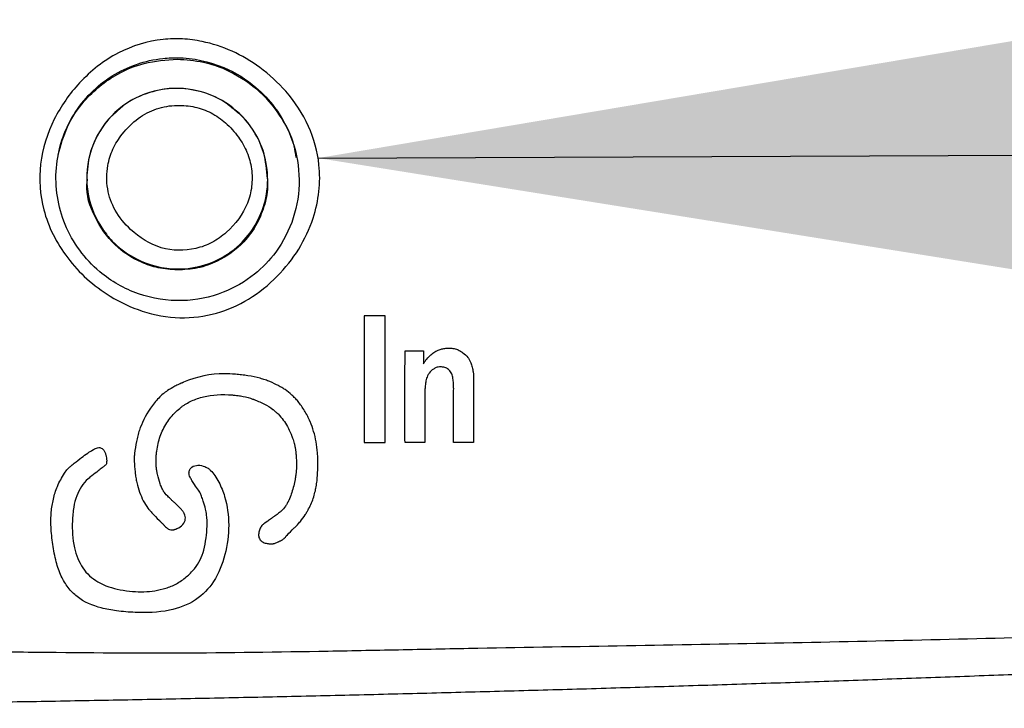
# Model space of a CAD drawing. Header units: millimetres. Extents: x 0 to 768, y 0 to 594.
# Tile 18 of 145: x 152 to 162, y 163 to 171. Entities that reach past the tile are written whole.
import ezdxf

# ---------------------------------------------------------------- set-up
doc = ezdxf.new("R2010")
doc.units = ezdxf.units.MM
doc.header["$LTSCALE"] = 2.75
doc.layers.add('DIMENSIONS', color=140, linetype='Continuous', lineweight=25)
doc.dimstyles.new('SLDDIMSTYLE4', dxfattribs={"dimtxt": 0.18, "dimasz": 9.0805, "dimexe": 0, "dimexo": 0.0625, "dimgap": 0, "dimtad": 0, "dimtih": 1, "dimtoh": 1, "dimdec": 0, "dimrnd": 1e-09, "dimzin": 0, "dimdsep": 46, "dimtxsty": 'Standard', "dimsah": 1, "dimcen": 0.09, "dimadec": 0, "dimazin": 0, "dimtfac": 9.0805, "dimtdec": 0, "dimtofl": 0, "dimtmove": 0, "dimatfit": 3, "dimfxl": 0, "dimfrac": 2, "dimtolj": 1, "dimtzin": 0, "dimarcsym": 0})

msp = doc.modelspace()

# ---------------------------------------------------------------- linework, layer by layer
for p, q in [((152.282, 169.1), (152.282, 169.088)), ((154.282, 169.065), (154.282, 169.085))]:
    msp.add_line(p, q)
for points, knots in [([(153.125, 170.631), (153.197, 170.639), (153.342, 170.643), (153.601, 170.608), (153.895, 170.512), (154.211, 170.325), (154.51, 170.052), (154.753, 169.688), (154.86, 169.295), (154.859, 168.947), (154.788, 168.628), (154.636, 168.304), (154.392, 167.998), (154.085, 167.749), (153.715, 167.586), (153.307, 167.534), (152.901, 167.609), (152.555, 167.771), (152.279, 167.977), (152.066, 168.209), (151.903, 168.467), (151.772, 168.814), (151.738, 169.263), (151.872, 169.674), (152.044, 169.964), (152.261, 170.232), (152.607, 170.509), (152.954, 170.613), (153.125, 170.631)], [0, 0, 0, 0, 0.022523, 0.045345, 0.081669, 0.11849, 0.15905, 0.207001, 0.252536, 0.283332, 0.314536, 0.353816, 0.394016, 0.436326, 0.476761, 0.519406, 0.563483, 0.604254, 0.637521, 0.670062, 0.70176, 0.731983, 0.784409, 0.838351, 0.864052, 0.889443, 0.946099, 1, 1, 1, 1]), ([(153.124, 170.422), (152.927, 170.4), (152.535, 170.266), (152.095, 169.821), (151.895, 169.212), (151.997, 168.562), (152.361, 168.066), (152.844, 167.792), (153.33, 167.715), (153.78, 167.807), (154.131, 168.01), (154.402, 168.293), (154.587, 168.652), (154.652, 169.081), (154.579, 169.509), (154.396, 169.857), (154.133, 170.138), (153.774, 170.361), (153.436, 170.432), (153.208, 170.429), (153.155, 170.425), (153.124, 170.422)], [0, 0, 0, 0, 0.071035, 0.143155, 0.216604, 0.291614, 0.368408, 0.426922, 0.48558, 0.541064, 0.58907, 0.629591, 0.680332, 0.730972, 0.781614, 0.832364, 0.868299, 0.917902, 0.981052, 0.988715, 1, 1, 1, 1]), ([(151.966, 169.356), (151.995, 169.461), (152.055, 169.676), (152.27, 169.997), (152.568, 170.238), (152.93, 170.389), (153.159, 170.405), (153.282, 170.414)], [0, 0, 0, 0, 0.177709, 0.364306, 0.625593, 0.798787, 1, 1, 1, 1]), ([(153.282, 170.414), (153.379, 170.407), (153.561, 170.394), (153.864, 170.291), (154.165, 170.104), (154.42, 169.807), (154.564, 169.536), (154.587, 169.369), (154.592, 169.325)], [0, 0, 0, 0, 0.158448, 0.29753, 0.516823, 0.725002, 0.928705, 1, 1, 1, 1]), ([(153.249, 170.091), (153.385, 170.094), (153.65, 170.046), (153.981, 169.834), (154.198, 169.536), (154.293, 169.205), (154.278, 168.885), (154.175, 168.607), (153.998, 168.368), (153.71, 168.157), (153.441, 168.093), (153.129, 168.095), (152.869, 168.159), (152.623, 168.336), (152.429, 168.55), (152.277, 168.861), (152.27, 169.31), (152.457, 169.721), (152.805, 170.013), (153.1, 170.087), (153.249, 170.091)], [0, 0, 0, 0, 0.064897, 0.126167, 0.183815, 0.237847, 0.288273, 0.335107, 0.37837, 0.429593, 0.504845, 0.505626, 0.580001, 0.627939, 0.649106, 0.718411, 0.788061, 0.858148, 0.928765, 1, 1, 1, 1]), ([(153.886, 169.875), (153.87, 169.889), (153.773, 169.972), (153.559, 170.063), (153.26, 170.104), (152.962, 170.054), (152.725, 169.943), (152.609, 169.831), (152.571, 169.794)], [0, 0, 0, 0, 0.045058, 0.264386, 0.470079, 0.665758, 0.88919, 1, 1, 1, 1]), ([(153.281, 169.903), (153.204, 169.901), (153.05, 169.876), (152.839, 169.764), (152.679, 169.604), (152.564, 169.424), (152.502, 169.217), (152.497, 168.98), (152.588, 168.729), (152.786, 168.491), (153.091, 168.294), (153.429, 168.292), (153.671, 168.38), (153.885, 168.533), (154.049, 168.75), (154.113, 169.006), (154.11, 169.2), (154.061, 169.388), (153.96, 169.561), (153.825, 169.711), (153.661, 169.827), (153.476, 169.893), (153.347, 169.904), (153.281, 169.903)], [0, 0, 0, 0, 0.046396, 0.092302, 0.142017, 0.181316, 0.21922, 0.270798, 0.320601, 0.374846, 0.453933, 0.530516, 0.568487, 0.608053, 0.687881, 0.725844, 0.764661, 0.802575, 0.841198, 0.883404, 0.922328, 0.960349, 1, 1, 1, 1]), ([(154.281, 169.09), (154.272, 169.188), (154.255, 169.374), (154.141, 169.612), (154.014, 169.776), (153.92, 169.849), (153.886, 169.875)], [0, 0, 0, 0, 0.3229099, 0.6086505, 0.8578208, 1, 1, 1, 1]), ([(152.571, 169.794), (152.561, 169.786), (152.496, 169.729), (152.402, 169.585), (152.3, 169.359), (152.288, 169.186), (152.282, 169.096)], [0, 0, 0, 0, 0.049259, 0.336417, 0.653421, 1, 1, 1, 1]), ([(153.282, 168.083), (153.212, 168.088), (153.076, 168.098), (152.836, 168.179), (152.571, 168.352), (152.361, 168.657), (152.266, 168.928), (152.288, 169.068), (152.291, 169.087)], [0, 0, 0, 0, 0.135155, 0.26083, 0.48296, 0.726283, 0.964273, 1, 1, 1, 1]), ([(154.278, 169.064), (154.279, 169.051), (154.286, 168.966), (154.253, 168.804), (154.17, 168.587), (154.002, 168.356), (153.771, 168.188), (153.511, 168.095), (153.358, 168.087), (153.282, 168.083)], [0, 0, 0, 0, 0.025061, 0.162861, 0.311913, 0.473089, 0.707419, 0.853746, 1, 1, 1, 1]), ([(155.581, 167.576), (155.581, 167.576), (155.581, 167.576), (155.581, 167.576), (155.581, 167.576), (155.581, 167.576), (155.58, 167.576), (155.58, 167.576), (155.578, 167.576), (155.577, 167.576), (155.571, 167.576), (155.565, 167.576), (155.54, 167.576), (155.519, 167.576), (155.478, 167.576), (155.457, 167.576), (155.408, 167.576), (155.379, 167.576), (155.35, 167.576)], [0, 0, 0, 0, 0.000119, 0.000183, 0.00045, 0.001501, 0.001501, 0.005688, 0.005688, 0.022427, 0.022427, 0.089378, 0.089378, 0.357181, 0.357181, 0.624984, 0.624984, 1, 1, 1, 1]), ([(155.35, 167.576), (155.35, 167.46), (155.35, 167.343), (155.35, 167.11), (155.35, 166.993), (155.35, 166.643), (155.35, 166.41), (155.35, 166.176)], [0, 0, 0, 0, 0.25, 0.25, 0.5, 0.5, 1, 1, 1, 1]), ([(155.581, 166.176), (155.581, 166.293), (155.581, 166.41), (155.581, 166.643), (155.581, 166.76), (155.581, 167.11), (155.581, 167.343), (155.581, 167.576)], [0, 0, 0, 0, 0.25, 0.25, 0.500001, 0.500001, 1, 1, 1, 1]), ([(155.8, 166.176), (155.8, 166.261), (155.799, 166.345), (155.799, 166.514), (155.799, 166.599), (155.8, 166.852), (155.8, 167.021), (155.8, 167.19)], [0, 0, 0, 0, 0.25, 0.25, 0.500001, 0.500001, 1, 1, 1, 1]), ([(155.8, 167.19), (155.817, 167.19), (155.834, 167.19), (155.868, 167.19), (155.885, 167.19), (155.936, 167.19), (155.97, 167.19), (156.004, 167.19)], [0, 0, 0, 0, 0.25, 0.25, 0.5, 0.5, 1, 1, 1, 1]), ([(156.004, 167.19), (156.004, 167.178), (156.004, 167.166), (156.004, 167.142), (156.004, 167.13), (156.004, 167.093), (156.004, 167.069), (156.004, 167.044)], [0, 0, 0, 0, 0.25, 0.25, 0.5, 0.5, 1, 1, 1, 1]), ([(156.085, 167.145), (156.092, 167.151), (156.099, 167.156), (156.114, 167.167), (156.122, 167.172), (156.145, 167.186), (156.161, 167.194), (156.178, 167.201)], [0, 0, 0, 0, 0.251078, 0.251078, 0.502155, 0.502155, 1, 1, 1, 1]), ([(156.178, 167.201), (156.184, 167.203), (156.191, 167.206), (156.205, 167.21), (156.212, 167.211), (156.233, 167.215), (156.247, 167.217), (156.261, 167.218)], [0, 0, 0, 0, 0.251244, 0.251244, 0.502487, 0.502487, 1, 1, 1, 1]), ([(156.261, 167.218), (156.27, 167.218), (156.28, 167.219), (156.298, 167.219), (156.307, 167.218), (156.334, 167.215), (156.352, 167.212), (156.369, 167.206)], [0, 0, 0, 0, 0.252132, 0.252132, 0.504266, 0.504266, 1, 1, 1, 1]), ([(156.369, 167.206), (156.382, 167.202), (156.394, 167.196), (156.418, 167.183), (156.43, 167.176), (156.461, 167.153), (156.48, 167.135), (156.496, 167.114)], [0, 0, 0, 0, 0.254749, 0.254749, 0.509507, 0.509507, 1, 1, 1, 1]), ([(156.004, 167.044), (156.009, 167.054), (156.015, 167.063), (156.027, 167.081), (156.034, 167.09), (156.054, 167.115), (156.069, 167.131), (156.085, 167.145)], [0, 0, 0, 0, 0.251222, 0.251222, 0.502442, 0.502442, 1, 1, 1, 1]), ([(156.496, 167.114), (156.499, 167.11), (156.503, 167.105), (156.509, 167.096), (156.512, 167.092), (156.519, 167.077), (156.524, 167.067), (156.527, 167.057)], [0, 0, 0, 0, 0.25171, 0.25171, 0.503422, 0.503422, 1, 1, 1, 1]), ([(156.145, 167.004), (156.134, 166.999), (156.124, 166.993), (156.096, 166.975), (156.08, 166.96), (156.06, 166.933), (156.054, 166.922), (156.049, 166.911)], [0, 0, 0, 0, 0.258128, 0.258128, 0.73386, 0.73386, 1, 1, 1, 1]), ([(156.24, 167.006), (156.232, 167.008), (156.224, 167.009), (156.208, 167.011), (156.2, 167.011), (156.176, 167.011), (156.16, 167.008), (156.145, 167.004)], [0, 0, 0, 0, 0.253513, 0.253513, 0.507017, 0.507017, 1, 1, 1, 1]), ([(156.311, 166.947), (156.307, 166.954), (156.302, 166.961), (156.287, 166.978), (156.275, 166.988), (156.255, 167), (156.247, 167.003), (156.24, 167.006)], [0, 0, 0, 0, 0.257404, 0.257404, 0.748675, 0.748675, 1, 1, 1, 1]), ([(156.527, 167.057), (156.533, 167.041), (156.538, 167.024), (156.547, 166.991), (156.55, 166.974), (156.558, 166.923), (156.559, 166.889), (156.558, 166.855)], [0, 0, 0, 0, 0.252049, 0.252049, 0.504097, 0.504097, 1, 1, 1, 1]), ([(153.8, 166.936), (153.841, 166.936), (153.883, 166.934), (153.927, 166.93), (153.949, 166.928), (153.971, 166.926), (153.994, 166.923), (154.017, 166.92), (154.038, 166.917), (154.063, 166.913), (154.113, 166.906), (154.158, 166.896), (154.198, 166.885), (154.218, 166.88), (154.237, 166.874), (154.255, 166.868), (154.273, 166.862), (154.288, 166.856), (154.306, 166.849), (154.341, 166.833), (154.372, 166.818), (154.4, 166.804), (154.414, 166.796), (154.427, 166.789), (154.439, 166.782), (154.446, 166.778), (154.451, 166.774), (154.457, 166.771), (154.463, 166.767), (154.467, 166.765), (154.474, 166.76), (154.5, 166.742), (154.526, 166.722), (154.55, 166.7), (154.562, 166.689), (154.574, 166.678), (154.585, 166.666), (154.591, 166.66), (154.596, 166.654), (154.602, 166.647), (154.608, 166.641), (154.612, 166.636), (154.618, 166.628), (154.644, 166.597), (154.667, 166.564), (154.689, 166.527), (154.7, 166.508), (154.711, 166.489), (154.721, 166.469), (154.726, 166.459), (154.731, 166.448), (154.736, 166.438), (154.739, 166.433), (154.741, 166.427), (154.744, 166.422), (154.745, 166.419), (154.746, 166.417), (154.747, 166.414), (154.748, 166.411), (154.749, 166.41), (154.751, 166.406), (154.781, 166.336), (154.803, 166.262), (154.818, 166.182), (154.825, 166.143), (154.83, 166.102), (154.833, 166.06), (154.835, 166.039), (154.836, 166.017), (154.837, 165.996), (154.837, 165.985), (154.837, 165.974), (154.837, 165.963), (154.837, 165.957), (154.837, 165.952), (154.837, 165.946), (154.837, 165.941), (154.837, 165.933), (154.837, 165.93), (154.836, 165.872), (154.833, 165.819), (154.829, 165.771), (154.827, 165.747), (154.824, 165.725), (154.82, 165.703), (154.819, 165.692), (154.817, 165.682), (154.815, 165.672), (154.813, 165.662), (154.812, 165.654), (154.809, 165.642), (154.799, 165.597), (154.785, 165.552), (154.766, 165.508), (154.757, 165.486), (154.746, 165.463), (154.734, 165.441), (154.729, 165.43), (154.723, 165.419), (154.716, 165.408), (154.713, 165.402), (154.71, 165.397), (154.706, 165.391), (154.705, 165.389), (154.703, 165.386), (154.701, 165.383), (154.7, 165.382), (154.7, 165.38), (154.699, 165.379), (154.698, 165.378), (154.696, 165.375), (154.696, 165.375), (154.681, 165.35), (154.663, 165.326), (154.643, 165.302), (154.633, 165.29), (154.622, 165.278), (154.611, 165.266), (154.606, 165.26), (154.6, 165.254), (154.594, 165.248), (154.591, 165.245), (154.588, 165.242), (154.586, 165.239), (154.583, 165.237), (154.58, 165.235), (154.576, 165.231), (154.545, 165.2), (154.519, 165.175), (154.501, 165.156), (154.482, 165.136), (154.469, 165.121), (154.465, 165.115), (154.463, 165.112), (154.456, 165.108), (154.445, 165.101), (154.439, 165.098), (154.432, 165.094), (154.425, 165.09), (154.421, 165.088), (154.417, 165.085), (154.412, 165.083), (154.41, 165.082), (154.407, 165.081), (154.405, 165.08), (154.403, 165.078), (154.399, 165.076), (154.398, 165.076), (154.387, 165.07), (154.376, 165.066), (154.366, 165.062), (154.361, 165.061), (154.357, 165.059), (154.352, 165.058), (154.35, 165.058), (154.347, 165.058), (154.345, 165.057), (154.343, 165.057), (154.343, 165.057), (154.339, 165.056), (154.324, 165.055), (154.31, 165.055), (154.296, 165.056), (154.282, 165.057), (154.269, 165.06), (154.254, 165.064), (154.239, 165.069), (154.227, 165.075), (154.217, 165.081), (154.212, 165.085), (154.207, 165.088), (154.204, 165.092), (154.202, 165.094), (154.2, 165.096), (154.199, 165.098), (154.197, 165.1), (154.196, 165.101), (154.195, 165.105), (154.187, 165.118), (154.183, 165.132), (154.182, 165.147), (154.181, 165.162), (154.183, 165.18), (154.187, 165.196), (154.191, 165.212), (154.197, 165.227), (154.205, 165.239), (154.212, 165.251), (154.223, 165.263), (154.233, 165.27), (154.242, 165.278), (154.258, 165.29), (154.282, 165.307), (154.294, 165.316), (154.307, 165.325), (154.323, 165.336), (154.33, 165.342), (154.339, 165.348), (154.347, 165.354), (154.352, 165.357), (154.356, 165.36), (154.361, 165.363), (154.363, 165.365), (154.365, 165.367), (154.367, 165.368), (154.37, 165.37), (154.374, 165.373), (154.375, 165.373), (154.389, 165.384), (154.401, 165.393), (154.411, 165.4), (154.416, 165.404), (154.42, 165.407), (154.424, 165.41), (154.426, 165.412), (154.427, 165.413), (154.429, 165.415), (154.43, 165.415), (154.431, 165.416), (154.431, 165.417), (154.432, 165.417), (154.431, 165.417), (154.433, 165.419), (154.45, 165.434), (154.465, 165.452), (154.479, 165.472), (154.486, 165.481), (154.492, 165.492), (154.498, 165.502), (154.501, 165.508), (154.504, 165.513), (154.507, 165.519), (154.508, 165.521), (154.51, 165.524), (154.511, 165.527), (154.512, 165.528), (154.512, 165.53), (154.513, 165.531), (154.514, 165.533), (154.514, 165.533), (154.515, 165.536), (154.535, 165.582), (154.552, 165.629), (154.565, 165.677), (154.572, 165.701), (154.578, 165.726), (154.582, 165.75), (154.585, 165.762), (154.587, 165.775), (154.588, 165.787), (154.589, 165.793), (154.59, 165.8), (154.591, 165.806), (154.592, 165.809), (154.592, 165.812), (154.592, 165.815), (154.593, 165.817), (154.593, 165.818), (154.593, 165.82), (154.593, 165.821), (154.593, 165.824), (154.593, 165.825), (154.596, 165.852), (154.599, 165.877), (154.6, 165.901), (154.6, 165.913), (154.6, 165.925), (154.601, 165.936), (154.601, 165.942), (154.601, 165.947), (154.6, 165.953), (154.6, 165.956), (154.6, 165.958), (154.6, 165.961), (154.6, 165.962), (154.6, 165.964), (154.6, 165.965), (154.6, 165.966), (154.6, 165.966), (154.6, 165.969), (154.599, 165.99), (154.598, 166.009), (154.597, 166.027), (154.596, 166.036), (154.595, 166.044), (154.595, 166.052), (154.594, 166.056), (154.594, 166.059), (154.593, 166.063), (154.593, 166.067), (154.593, 166.069), (154.592, 166.074), (154.591, 166.084), (154.589, 166.094), (154.588, 166.104), (154.587, 166.109), (154.586, 166.114), (154.585, 166.119), (154.585, 166.121), (154.584, 166.124), (154.584, 166.126), (154.583, 166.129), (154.583, 166.132), (154.582, 166.134), (154.581, 166.142), (154.58, 166.148), (154.58, 166.149), (154.58, 166.149), (154.58, 166.15), (154.579, 166.153), (154.579, 166.154), (154.579, 166.156), (154.578, 166.158), (154.578, 166.159), (154.578, 166.16), (154.577, 166.161), (154.577, 166.161), (154.577, 166.162), (154.577, 166.162), (154.577, 166.163), (154.577, 166.161), (154.576, 166.164), (154.57, 166.185), (154.564, 166.205), (154.558, 166.222), (154.555, 166.231), (154.552, 166.239), (154.549, 166.247), (154.547, 166.251), (154.546, 166.254), (154.545, 166.258), (154.544, 166.26), (154.543, 166.262), (154.542, 166.263), (154.542, 166.264), (154.542, 166.265), (154.541, 166.266), (154.541, 166.267), (154.541, 166.267), (154.541, 166.267), (154.541, 166.268), (154.541, 166.267), (154.54, 166.269), (154.516, 166.327), (154.487, 166.378), (154.454, 166.424), (154.437, 166.447), (154.419, 166.468), (154.4, 166.488), (154.39, 166.497), (154.38, 166.507), (154.37, 166.516), (154.365, 166.52), (154.36, 166.525), (154.355, 166.529), (154.352, 166.531), (154.349, 166.533), (154.347, 166.535), (154.344, 166.538), (154.34, 166.54), (154.339, 166.542), (154.311, 166.563), (154.278, 166.583), (154.241, 166.603), (154.222, 166.612), (154.202, 166.621), (154.181, 166.63), (154.171, 166.635), (154.16, 166.639), (154.149, 166.644), (154.143, 166.646), (154.138, 166.648), (154.132, 166.65), (154.129, 166.651), (154.127, 166.652), (154.124, 166.653), (154.121, 166.654), (154.116, 166.656), (154.115, 166.656), (154.083, 166.668), (154.048, 166.678), (154.011, 166.685), (153.993, 166.689), (153.974, 166.692), (153.954, 166.695), (153.944, 166.696), (153.934, 166.697), (153.924, 166.698), (153.919, 166.699), (153.914, 166.7), (153.909, 166.7), (153.904, 166.7), (153.901, 166.701), (153.894, 166.701), (153.776, 166.71), (153.669, 166.704), (153.574, 166.681), (153.527, 166.67), (153.482, 166.654), (153.441, 166.635), (153.42, 166.625), (153.4, 166.615), (153.38, 166.603), (153.371, 166.597), (153.361, 166.591), (153.352, 166.585), (153.342, 166.579), (153.334, 166.573), (153.324, 166.565), (153.284, 166.534), (153.246, 166.498), (153.213, 166.457), (153.18, 166.416), (153.15, 166.368), (153.126, 166.32), (153.102, 166.271), (153.084, 166.219), (153.071, 166.164), (153.065, 166.137), (153.06, 166.108), (153.056, 166.079), (153.054, 166.064), (153.053, 166.05), (153.051, 166.035), (153.05, 166.02), (153.049, 166.003), (153.049, 165.989), (153.048, 165.961), (153.049, 165.934), (153.051, 165.907), (153.052, 165.893), (153.054, 165.88), (153.056, 165.866), (153.057, 165.86), (153.058, 165.853), (153.059, 165.846), (153.06, 165.843), (153.061, 165.84), (153.061, 165.836), (153.062, 165.833), (153.062, 165.832), (153.063, 165.827), (153.072, 165.787), (153.082, 165.75), (153.094, 165.717), (153.1, 165.701), (153.106, 165.685), (153.113, 165.671), (153.116, 165.663), (153.12, 165.656), (153.124, 165.649), (153.125, 165.646), (153.127, 165.642), (153.129, 165.639), (153.13, 165.638), (153.131, 165.636), (153.132, 165.634), (153.133, 165.633), (153.135, 165.63), (153.135, 165.629), (153.14, 165.621), (153.154, 165.605), (153.177, 165.582), (153.189, 165.57), (153.202, 165.556), (153.218, 165.541), (153.226, 165.533), (153.235, 165.525), (153.244, 165.517), (153.249, 165.513), (153.253, 165.508), (153.258, 165.504), (153.261, 165.501), (153.263, 165.499), (153.266, 165.497), (153.268, 165.494), (153.272, 165.491), (153.273, 165.49), (153.296, 165.469), (153.314, 165.45), (153.329, 165.433), (153.336, 165.425), (153.342, 165.417), (153.347, 165.41), (153.35, 165.406), (153.352, 165.402), (153.354, 165.399), (153.355, 165.397), (153.356, 165.395), (153.357, 165.394), (153.358, 165.393), (153.358, 165.392), (153.358, 165.391), (153.359, 165.391), (153.358, 165.392), (153.36, 165.389), (153.37, 165.368), (153.374, 165.347), (153.371, 165.327), (153.369, 165.307), (153.361, 165.29), (153.344, 165.27), (153.328, 165.25), (153.306, 165.235), (153.279, 165.223), (153.272, 165.22), (153.263, 165.217), (153.26, 165.216), (153.257, 165.215), (153.254, 165.214), (153.251, 165.213), (153.248, 165.213), (153.246, 165.212), (153.243, 165.211), (153.24, 165.211), (153.239, 165.211), (153.235, 165.21), (153.218, 165.209), (153.202, 165.211), (153.187, 165.218), (153.18, 165.222), (153.173, 165.226), (153.162, 165.236), (153.156, 165.241), (153.15, 165.247), (153.143, 165.255), (153.139, 165.258), (153.135, 165.262), (153.131, 165.267), (153.129, 165.269), (153.127, 165.271), (153.127, 165.272), (153.126, 165.273), (153.125, 165.273), (153.125, 165.274), (153.12, 165.279), (153.119, 165.28), (153.115, 165.284), (153.112, 165.287), (153.108, 165.291), (153.104, 165.294), (153.101, 165.298), (153.097, 165.301), (153.094, 165.305), (153.092, 165.306), (153.09, 165.308), (153.088, 165.31), (153.087, 165.311), (153.086, 165.312), (153.085, 165.312), (153.084, 165.313), (153.084, 165.313), (153.083, 165.315), (153.053, 165.344), (153.028, 165.369), (153.008, 165.391), (152.998, 165.403), (152.988, 165.413), (152.98, 165.422), (152.976, 165.427), (152.972, 165.432), (152.969, 165.436), (152.967, 165.438), (152.965, 165.44), (152.964, 165.443), (152.963, 165.444), (152.962, 165.445), (152.962, 165.446), (152.961, 165.446), (152.961, 165.447), (152.96, 165.447), (152.96, 165.448), (152.96, 165.447), (152.959, 165.449), (152.921, 165.5), (152.89, 165.559), (152.866, 165.626), (152.854, 165.66), (152.844, 165.695), (152.836, 165.732), (152.831, 165.751), (152.828, 165.77), (152.824, 165.79), (152.823, 165.8), (152.821, 165.81), (152.82, 165.82), (152.819, 165.825), (152.818, 165.83), (152.818, 165.835), (152.817, 165.837), (152.817, 165.84), (152.817, 165.843), (152.816, 165.845), (152.816, 165.849), (152.816, 165.85), (152.811, 165.893), (152.808, 165.931), (152.807, 165.965), (152.806, 165.982), (152.806, 165.998), (152.807, 166.013), (152.807, 166.02), (152.807, 166.028), (152.808, 166.034), (152.808, 166.038), (152.808, 166.041), (152.809, 166.044), (152.809, 166.046), (152.809, 166.048), (152.809, 166.049), (152.809, 166.051), (152.809, 166.051), (152.81, 166.054), (152.815, 166.099), (152.822, 166.143), (152.831, 166.186), (152.836, 166.207), (152.841, 166.228), (152.846, 166.249), (152.851, 166.27), (152.858, 166.292), (152.864, 166.311), (152.888, 166.386), (152.93, 166.469), (152.987, 166.554), (153.016, 166.596), (153.046, 166.634), (153.077, 166.667), (153.093, 166.683), (153.109, 166.698), (153.126, 166.712), (153.134, 166.719), (153.142, 166.725), (153.15, 166.732), (153.155, 166.735), (153.159, 166.738), (153.163, 166.741), (153.167, 166.744), (153.17, 166.745), (153.176, 166.749), (153.2, 166.766), (153.227, 166.781), (153.256, 166.797), (153.271, 166.804), (153.286, 166.812), (153.302, 166.819), (153.31, 166.823), (153.318, 166.826), (153.326, 166.83), (153.33, 166.832), (153.334, 166.834), (153.338, 166.835), (153.34, 166.836), (153.343, 166.837), (153.345, 166.838), (153.346, 166.839), (153.347, 166.839), (153.348, 166.84), (153.349, 166.84), (153.349, 166.84), (153.351, 166.841), (153.502, 166.904), (153.652, 166.936), (153.8, 166.936)], [0, 0, 0, 0, 0.004525, 0.004525, 0.004525, 0.00905, 0.00905, 0.00905, 0.013575, 0.013575, 0.013575, 0.0181, 0.0181, 0.0181, 0.022624, 0.022624, 0.022624, 0.027149, 0.027149, 0.027149, 0.031674, 0.031674, 0.031674, 0.036199, 0.036199, 0.036199, 0.040724, 0.040724, 0.040724, 0.045249, 0.045249, 0.045249, 0.049774, 0.049774, 0.049774, 0.054299, 0.054299, 0.054299, 0.058824, 0.058824, 0.058824, 0.063348, 0.063348, 0.063348, 0.067873, 0.067873, 0.067873, 0.072398, 0.072398, 0.072398, 0.076923, 0.076923, 0.076923, 0.081448, 0.081448, 0.081448, 0.085973, 0.085973, 0.085973, 0.090498, 0.090498, 0.090498, 0.095023, 0.095023, 0.095023, 0.099548, 0.099548, 0.099548, 0.104072, 0.104072, 0.104072, 0.108597, 0.108597, 0.108597, 0.113122, 0.113122, 0.113122, 0.117647, 0.117647, 0.117647, 0.122172, 0.122172, 0.122172, 0.126697, 0.126697, 0.126697, 0.131222, 0.131222, 0.131222, 0.135747, 0.135747, 0.135747, 0.140271, 0.140271, 0.140271, 0.144796, 0.144796, 0.144796, 0.149321, 0.149321, 0.149321, 0.153846, 0.153846, 0.153846, 0.158371, 0.158371, 0.158371, 0.162896, 0.162896, 0.162896, 0.167421, 0.167421, 0.167421, 0.171946, 0.171946, 0.171946, 0.176471, 0.176471, 0.176471, 0.180995, 0.180995, 0.180995, 0.18552, 0.18552, 0.18552, 0.190045, 0.190045, 0.190045, 0.19457, 0.19457, 0.19457, 0.199095, 0.199095, 0.199095, 0.20362, 0.20362, 0.20362, 0.208145, 0.208145, 0.208145, 0.21267, 0.21267, 0.21267, 0.217195, 0.217195, 0.217195, 0.221719, 0.221719, 0.221719, 0.226244, 0.226244, 0.226244, 0.230769, 0.230769, 0.230769, 0.235294, 0.235294, 0.235294, 0.239819, 0.239819, 0.239819, 0.244344, 0.244344, 0.244344, 0.248869, 0.248869, 0.248869, 0.253394, 0.253394, 0.253394, 0.257919, 0.257919, 0.257919, 0.262443, 0.262443, 0.262443, 0.266968, 0.266968, 0.266968, 0.271493, 0.271493, 0.271493, 0.276018, 0.276018, 0.276018, 0.280543, 0.280543, 0.280543, 0.285068, 0.285068, 0.285068, 0.289593, 0.289593, 0.289593, 0.294118, 0.294118, 0.294118, 0.298643, 0.298643, 0.298643, 0.303167, 0.303167, 0.303167, 0.307692, 0.307692, 0.307692, 0.312217, 0.312217, 0.312217, 0.316742, 0.316742, 0.316742, 0.321267, 0.321267, 0.321267, 0.325792, 0.325792, 0.325792, 0.330317, 0.330317, 0.330317, 0.334842, 0.334842, 0.334842, 0.339367, 0.339367, 0.339367, 0.343891, 0.343891, 0.343891, 0.348416, 0.348416, 0.348416, 0.352941, 0.352941, 0.352941, 0.357466, 0.357466, 0.357466, 0.361991, 0.361991, 0.361991, 0.366516, 0.366516, 0.366516, 0.371041, 0.371041, 0.371041, 0.375566, 0.375566, 0.375566, 0.38009, 0.38009, 0.38009, 0.384615, 0.384615, 0.384615, 0.38914, 0.38914, 0.38914, 0.393665, 0.393665, 0.393665, 0.39819, 0.39819, 0.39819, 0.402715, 0.402715, 0.402715, 0.40724, 0.40724, 0.40724, 0.411765, 0.411765, 0.411765, 0.41629, 0.41629, 0.41629, 0.420814, 0.420814, 0.420814, 0.425339, 0.425339, 0.425339, 0.429864, 0.429864, 0.429864, 0.434389, 0.434389, 0.434389, 0.438914, 0.438914, 0.438914, 0.443439, 0.443439, 0.443439, 0.447964, 0.447964, 0.447964, 0.452489, 0.452489, 0.452489, 0.457014, 0.457014, 0.457014, 0.461538, 0.461538, 0.461538, 0.466063, 0.466063, 0.466063, 0.470588, 0.470588, 0.470588, 0.475113, 0.475113, 0.475113, 0.479638, 0.479638, 0.479638, 0.484163, 0.484163, 0.484163, 0.488688, 0.488688, 0.488688, 0.493213, 0.493213, 0.493213, 0.497738, 0.497738, 0.497738, 0.502262, 0.502262, 0.502262, 0.506787, 0.506787, 0.506787, 0.511312, 0.511312, 0.511312, 0.515837, 0.515837, 0.515837, 0.520362, 0.520362, 0.520362, 0.524887, 0.524887, 0.524887, 0.529412, 0.529412, 0.529412, 0.533937, 0.533937, 0.533937, 0.538462, 0.538462, 0.538462, 0.542986, 0.542986, 0.542986, 0.547511, 0.547511, 0.547511, 0.552036, 0.552036, 0.552036, 0.556561, 0.556561, 0.556561, 0.561086, 0.561086, 0.561086, 0.565611, 0.565611, 0.565611, 0.570136, 0.570136, 0.570136, 0.574661, 0.574661, 0.574661, 0.579186, 0.579186, 0.579186, 0.58371, 0.58371, 0.58371, 0.588235, 0.588235, 0.588235, 0.59276, 0.59276, 0.59276, 0.597285, 0.597285, 0.597285, 0.60181, 0.60181, 0.60181, 0.606335, 0.606335, 0.606335, 0.61086, 0.61086, 0.61086, 0.615385, 0.615385, 0.615385, 0.61991, 0.61991, 0.61991, 0.624434, 0.624434, 0.624434, 0.628959, 0.628959, 0.628959, 0.633484, 0.633484, 0.633484, 0.638009, 0.638009, 0.638009, 0.642534, 0.642534, 0.642534, 0.647059, 0.647059, 0.647059, 0.651584, 0.651584, 0.651584, 0.656109, 0.656109, 0.656109, 0.660633, 0.660633, 0.660633, 0.665158, 0.665158, 0.665158, 0.669683, 0.669683, 0.669683, 0.674208, 0.674208, 0.674208, 0.678733, 0.678733, 0.678733, 0.683258, 0.683258, 0.683258, 0.687783, 0.687783, 0.687783, 0.692308, 0.692308, 0.692308, 0.696833, 0.696833, 0.696833, 0.701357, 0.701357, 0.701357, 0.705882, 0.705882, 0.705882, 0.710407, 0.710407, 0.710407, 0.714932, 0.714932, 0.714932, 0.719457, 0.719457, 0.719457, 0.723982, 0.723982, 0.723982, 0.728507, 0.728507, 0.728507, 0.733032, 0.733032, 0.733032, 0.737557, 0.737557, 0.737557, 0.742081, 0.742081, 0.742081, 0.746606, 0.746606, 0.746606, 0.751131, 0.751131, 0.751131, 0.755656, 0.755656, 0.755656, 0.760181, 0.760181, 0.760181, 0.764706, 0.764706, 0.764706, 0.769231, 0.769231, 0.769231, 0.773756, 0.773756, 0.773756, 0.778281, 0.778281, 0.778281, 0.782805, 0.782805, 0.782805, 0.78733, 0.78733, 0.78733, 0.791855, 0.791855, 0.791855, 0.79638, 0.79638, 0.79638, 0.800905, 0.800905, 0.800905, 0.80543, 0.80543, 0.80543, 0.809955, 0.809955, 0.809955, 0.81448, 0.81448, 0.81448, 0.819005, 0.819005, 0.819005, 0.823529, 0.823529, 0.823529, 0.828054, 0.828054, 0.828054, 0.832579, 0.832579, 0.832579, 0.837104, 0.837104, 0.837104, 0.841629, 0.841629, 0.841629, 0.846154, 0.846154, 0.846154, 0.850679, 0.850679, 0.850679, 0.855204, 0.855204, 0.855204, 0.859729, 0.859729, 0.859729, 0.864253, 0.864253, 0.864253, 0.868778, 0.868778, 0.868778, 0.873303, 0.873303, 0.873303, 0.877828, 0.877828, 0.877828, 0.882353, 0.882353, 0.882353, 0.886878, 0.886878, 0.886878, 0.891403, 0.891403, 0.891403, 0.895928, 0.895928, 0.895928, 0.900452, 0.900452, 0.900452, 0.904977, 0.904977, 0.904977, 0.909502, 0.909502, 0.909502, 0.914027, 0.914027, 0.914027, 0.918552, 0.918552, 0.918552, 0.923077, 0.923077, 0.923077, 0.927602, 0.927602, 0.927602, 0.932127, 0.932127, 0.932127, 0.936652, 0.936652, 0.936652, 0.941176, 0.941176, 0.941176, 0.945701, 0.945701, 0.945701, 0.950226, 0.950226, 0.950226, 0.954751, 0.954751, 0.954751, 0.959276, 0.959276, 0.959276, 0.963801, 0.963801, 0.963801, 0.968326, 0.968326, 0.968326, 0.972851, 0.972851, 0.972851, 0.977376, 0.977376, 0.977376, 0.9819, 0.9819, 0.9819, 0.986425, 0.986425, 0.986425, 0.99095, 0.99095, 0.99095, 0.995475, 0.995475, 0.995475, 1, 1, 1, 1]), ([(156.049, 166.911), (156.045, 166.902), (156.042, 166.894), (156.037, 166.876), (156.034, 166.867), (156.028, 166.839), (156.025, 166.821), (156.024, 166.802)], [0, 0, 0, 0, 0.251031, 0.251031, 0.502064, 0.502064, 1, 1, 1, 1]), ([(156.335, 166.843), (156.334, 166.852), (156.333, 166.861), (156.331, 166.879), (156.329, 166.888), (156.323, 166.914), (156.318, 166.931), (156.311, 166.947)], [0, 0, 0, 0, 0.251226, 0.251226, 0.502452, 0.502452, 1, 1, 1, 1]), ([(156.024, 166.802), (156.023, 166.794), (156.022, 166.785), (156.021, 166.768), (156.021, 166.759), (156.02, 166.733), (156.02, 166.715), (156.02, 166.698)], [0, 0, 0, 0, 0.250155, 0.250155, 0.50031, 0.50031, 1, 1, 1, 1]), ([(156.337, 166.742), (156.338, 166.751), (156.338, 166.759), (156.338, 166.776), (156.338, 166.784), (156.337, 166.81), (156.336, 166.827), (156.335, 166.843)], [0, 0, 0, 0, 0.250136, 0.250136, 0.500273, 0.500273, 1, 1, 1, 1]), ([(156.558, 166.855), (156.558, 166.798), (156.558, 166.742), (156.558, 166.629), (156.558, 166.572), (156.558, 166.402), (156.558, 166.289), (156.558, 166.176)], [0, 0, 0, 0, 0.25, 0.25, 0.5, 0.5, 1, 1, 1, 1]), ([(156.02, 166.698), (156.02, 166.655), (156.02, 166.611), (156.02, 166.524), (156.02, 166.481), (156.02, 166.35), (156.02, 166.263), (156.02, 166.176)], [0, 0, 0, 0, 0.25, 0.25, 0.5, 0.5, 1, 1, 1, 1]), ([(156.337, 166.176), (156.337, 166.223), (156.337, 166.271), (156.337, 166.365), (156.337, 166.412), (156.337, 166.553), (156.337, 166.648), (156.337, 166.742)], [0, 0, 0, 0, 0.25, 0.25, 0.5, 0.5, 1, 1, 1, 1]), ([(153.412, 165.838), (153.414, 165.851), (153.419, 165.876), (153.451, 165.915), (153.515, 165.93), (153.576, 165.915), (153.623, 165.892), (153.661, 165.86), (153.7, 165.807), (153.743, 165.737), (153.779, 165.66), (153.832, 165.505), (153.866, 165.259), (153.822, 164.935), (153.708, 164.638), (153.489, 164.412), (153.175, 164.298), (152.874, 164.289), (152.622, 164.31), (152.402, 164.349), (152.209, 164.429), (152.071, 164.57), (151.993, 164.701), (151.938, 164.864), (151.903, 165.048), (151.885, 165.232), (151.885, 165.401), (151.91, 165.551), (151.955, 165.698), (152.016, 165.807), (152.066, 165.88), (152.105, 165.915), (152.156, 165.956), (152.219, 166.005), (152.287, 166.055), (152.342, 166.09), (152.383, 166.114), (152.407, 166.119), (152.416, 166.121)], [0, 0, 0, 0, 0.007483, 0.014363, 0.027789, 0.042822, 0.050486, 0.057395, 0.071608, 0.087955, 0.104544, 0.120614, 0.181889, 0.245209, 0.307185, 0.362302, 0.42239, 0.495802, 0.535431, 0.56839, 0.625215, 0.652021, 0.680399, 0.71252, 0.750436, 0.787636, 0.819152, 0.846821, 0.875332, 0.907072, 0.918914, 0.926319, 0.93691, 0.95684, 0.973057, 0.985591, 0.994507, 1, 1, 1, 1]), ([(152.416, 166.121), (152.422, 166.12), (152.435, 166.119), (152.452, 166.11), (152.468, 166.094), (152.483, 166.069), (152.497, 166.029), (152.503, 165.987), (152.502, 165.952), (152.496, 165.932), (152.477, 165.916), (152.449, 165.892), (152.4, 165.856), (152.348, 165.815), (152.281, 165.762), (152.219, 165.69), (152.165, 165.583), (152.133, 165.453), (152.117, 165.26), (152.129, 165.027), (152.22, 164.781), (152.407, 164.613), (152.611, 164.551), (152.784, 164.527), (152.913, 164.522), (153.036, 164.535), (153.157, 164.561), (153.277, 164.61), (153.383, 164.685), (153.474, 164.774), (153.54, 164.875), (153.58, 164.992), (153.603, 165.118), (153.613, 165.249), (153.612, 165.356), (153.594, 165.448), (153.573, 165.517), (153.552, 165.576), (153.543, 165.608), (153.537, 165.619), (153.536, 165.619), (153.536, 165.62), (153.534, 165.622), (153.527, 165.631), (153.506, 165.661), (153.477, 165.703), (153.446, 165.751), (153.427, 165.787), (153.414, 165.815), (153.413, 165.831), (153.412, 165.838)], [0, 0, 0, 0, 0.004473, 0.009016, 0.014058, 0.021363, 0.029975, 0.045638, 0.051779, 0.055857, 0.060672, 0.069847, 0.083414, 0.105937, 0.118983, 0.147125, 0.175517, 0.207389, 0.245263, 0.318636, 0.377658, 0.433638, 0.498248, 0.532609, 0.563742, 0.593535, 0.624536, 0.655917, 0.68919, 0.720853, 0.749772, 0.778139, 0.811723, 0.844209, 0.875263, 0.890654, 0.913243, 0.927801, 0.937406, 0.937415, 0.937432, 0.937502, 0.937841, 0.939774, 0.945884, 0.964899, 0.977712, 0.98776, 0.99512, 1, 1, 1, 1]), ([(155.35, 166.176), (155.369, 166.176), (155.388, 166.176), (155.427, 166.176), (155.446, 166.176), (155.504, 166.176), (155.542, 166.176), (155.581, 166.176)], [0, 0, 0, 0, 0.25, 0.25, 0.5, 0.5, 1, 1, 1, 1]), ([(156.02, 166.176), (156.002, 166.176), (155.983, 166.176), (155.947, 166.176), (155.928, 166.176), (155.873, 166.176), (155.836, 166.176), (155.8, 166.176)], [0, 0, 0, 0, 0.25, 0.25, 0.5, 0.5, 1, 1, 1, 1]), ([(156.558, 166.176), (156.54, 166.176), (156.521, 166.176), (156.484, 166.176), (156.466, 166.176), (156.411, 166.176), (156.374, 166.176), (156.337, 166.176)], [0, 0, 0, 0, 0.25, 0.25, 0.5, 0.5, 1, 1, 1, 1]), ([(143.282, 163.817), (143.349, 163.801), (143.485, 163.767), (143.692, 163.727), (143.905, 163.693), (144.183, 163.658), (144.534, 163.632), (145.093, 163.62), (145.795, 163.652), (146.629, 163.729), (147.463, 163.809), (148.298, 163.868), (149.133, 163.885), (149.967, 163.879), (150.801, 163.869), (151.911, 163.855), (153.296, 163.844), (154.677, 163.864), (155.779, 163.886), (156.879, 163.908), (158.25, 163.93), (160.431, 163.967), (162.596, 164.019), (164.339, 164.066), (165.14, 164.101), (165.673, 164.125), (166.338, 164.149), (167.135, 164.151), (167.809, 164.151), (168.337, 164.159), (168.738, 164.175), (169.121, 164.201), (169.382, 164.234), (169.508, 164.25)], [0, 0, 0, 0, 0.007769, 0.015658, 0.023678, 0.031839, 0.047011, 0.063149, 0.094399, 0.125723, 0.157061, 0.188349, 0.219594, 0.250848, 0.282107, 0.313361, 0.375843, 0.438315, 0.469561, 0.500816, 0.563307, 0.625724, 0.750382, 0.812695, 0.828279, 0.843864, 0.87504, 0.906233, 0.937447, 0.954428, 0.968676, 0.984983, 1, 1, 1, 1]), ([(169.612, 163.929), (169.33, 163.914), (168.766, 163.885), (167.916, 163.843), (167.064, 163.802), (166.212, 163.762), (165.358, 163.724), (164.503, 163.687), (163.647, 163.652), (162.791, 163.618), (161.934, 163.586), (161.077, 163.555), (160.22, 163.525), (159.362, 163.497), (158.505, 163.471), (157.648, 163.445), (156.792, 163.422), (155.936, 163.399), (155.081, 163.378), (154.228, 163.359), (153.375, 163.341), (152.523, 163.324), (151.673, 163.309), (150.825, 163.295), (149.978, 163.283), (149.133, 163.272), (148.29, 163.263), (147.449, 163.255), (146.611, 163.248), (145.775, 163.243), (144.941, 163.239), (144.111, 163.237), (143.558, 163.237), (143.282, 163.237)], [0, 0, 0, 0, 0.033524, 0.066976, 0.100353, 0.133655, 0.166882, 0.200032, 0.233103, 0.266096, 0.299008, 0.331838, 0.364585, 0.397248, 0.429826, 0.462317, 0.494719, 0.527032, 0.559254, 0.591383, 0.623419, 0.655359, 0.687203, 0.718948, 0.750594, 0.782139, 0.813581, 0.844919, 0.876152, 0.907278, 0.938295, 0.969203, 1, 1, 1, 1])]:
    msp.add_open_spline(points, degree=3, knots=knots)

# ---------------------------------------------------------------- leaders
at = {"layer": 'DIMENSIONS'}
msp.add_leader([(154.839, 169.32), (213.837, 169.563)], dimstyle='SLDDIMSTYLE4', dxfattribs=at)

doc.saveas('drawing.dxf')
